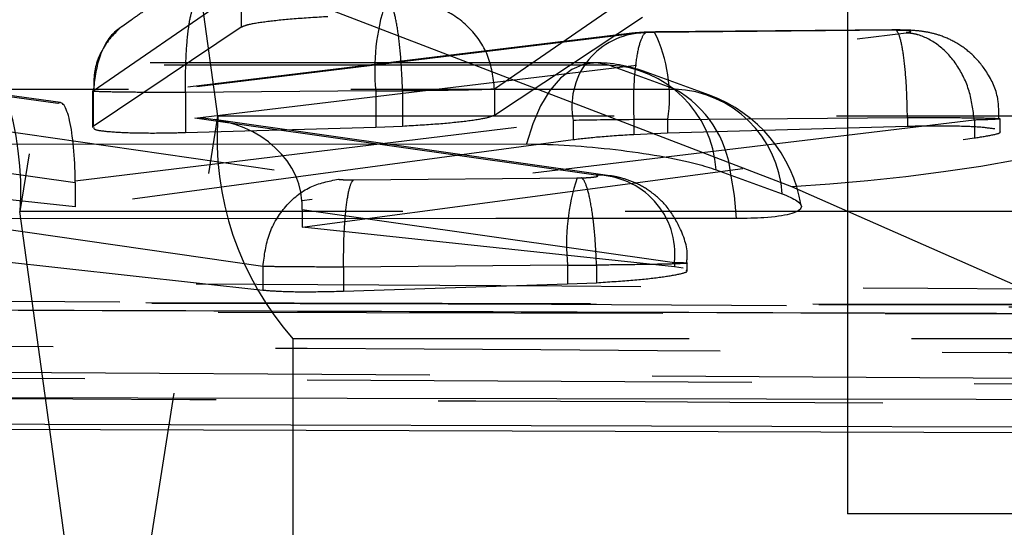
# Model space of a CAD drawing. Extents: x 62 to 368, y 48 to 256.
# Tile 5 of 41: x 89.5 to 92.31, y 50.12 to 51.57. Entities that reach past the tile are written whole.
import ezdxf

# ---------------------------------------------------------------- set-up
doc = ezdxf.new("R2010")
doc.units = 0
doc.linetypes.add('HIDDEN', pattern=[1.905, 1.27, -0.635])
doc.layers.get('0').update_dxf_attribs({"linetype": 'CONTINUOUS'})

msp = doc.modelspace()

# ---------------------------------------------------------------- linework, layer by layer
at = {"color": 7, "linetype": 'CONTINUOUS'}
for p, q in [((86.6012, 53.0548), (91.7059, 51.0973)), ((91.4906, 51.1447), (91.6794, 51.0762)), ((91.7059, 51.0973), (92.5308, 50.7329)), ((84.342, 50.4201), (93.7621, 50.3896)), ((89.7448, 49.2519), (89.5872, 50.4031)), ((91.8657, 50.3958), (91.8657, 50.1619)), ((96.7055, 50.1619), (91.8657, 50.1619))]:
    msp.add_line(p, q, dxfattribs=at)
at = {"color": 7, "linetype": 'HIDDEN'}
for p, q in [((89.8241, 53.0719), (89.502, 51.0259)), ((90.0669, 51.2979), (89.8241, 53.0719)), ((89.7113, 51.3699), (90.1337, 51.6619)), ((90.1337, 51.6619), (90.1337, 51.5517)), ((91.2803, 51.6673), (90.8578, 51.3754)), ((91.8657, 51.6619), (91.8657, 50.3958)), ((89.8198, 51.5717), (89.7927, 51.5531)), ((90.8578, 51.3011), (91.2803, 51.581)), ((91.2677, 51.5347), (89.61, 51.3337)), ((91.2425, 51.5339), (89.6159, 51.3366)), ((90.1337, 51.5517), (89.7113, 51.2686)), ((90.0018, 51.2917), (92.0336, 51.5359)), ((91.3149, 51.5373), (91.2988, 51.5369)), ((91.9988, 51.5431), (91.3149, 51.5373)), ((92.0018, 51.5441), (91.3178, 51.5383)), ((91.1443, 51.4506), (82.6515, 51.45)), ((91.3729, 51.3752), (91.1841, 51.4437)), ((91.4716, 51.3577), (91.2828, 51.4263)), ((89.61, 51.3337), (89.0874, 51.406)), ((89.618, 51.3366), (89.1335, 51.4037)), ((89.7089, 51.3694), (89.7089, 51.2655)), ((89.7113, 51.37), (89.7113, 51.3699)), ((89.7113, 51.3699), (89.7113, 51.2686)), ((90.5182, 51.3702), (89.9744, 51.3656)), ((89.9744, 51.3656), (89.9744, 51.2512)), ((90.5182, 51.3702), (90.5182, 51.2667)), ((90.5949, 51.3705), (90.5949, 51.3704)), ((90.5949, 51.3704), (90.5949, 51.2697)), ((90.8578, 51.3754), (90.8578, 51.3753)), ((90.8578, 51.3753), (90.8578, 51.3011)), ((88.9714, 51.3259), (90.4116, 51.1176)), ((89.6598, 51.1132), (91.0824, 51.2857)), ((89.7448, 49.2519), (90.0669, 51.2979)), ((91.1467, 51.1293), (90.0018, 51.2917)), ((91.1867, 51.1278), (90.0565, 51.2881)), ((102.6293, 51.2979), (90.0669, 51.2979)), ((92.2282, 51.2869), (90.3074, 51.0561)), ((91.0824, 51.2857), (91.0824, 51.2301)), ((91.2553, 51.2879), (91.2553, 51.2879)), ((91.2553, 51.2879), (91.2553, 51.2449)), ((91.3522, 51.2883), (92.0372, 51.2941)), ((91.3522, 51.2883), (91.3522, 51.2489)), ((92.0372, 51.2941), (92.0372, 51.2683)), ((92.0372, 51.2941), (92.0372, 51.2941)), ((92.2284, 51.2868), (92.2282, 51.2869)), ((92.2284, 51.2868), (92.2284, 51.2357)), ((92.3019, 51.2542), (92.3019, 51.2902)), ((89.9744, 51.2512), (90.5182, 51.2667)), ((90.5182, 51.2667), (90.5949, 51.2697)), ((92.0372, 51.2683), (91.3522, 51.2489)), ((91.0824, 51.2301), (89.6598, 51.0386)), ((90.3083, 50.9811), (92.2284, 51.2357)), ((91.3522, 51.2489), (91.2553, 51.2449)), ((89.3507, 51.1516), (89.6598, 51.1088)), ((89.6598, 51.1088), (89.6598, 51.0386)), ((90.4549, 51.1159), (91.0935, 51.1213)), ((91.0935, 51.1213), (91.1065, 51.1216)), ((89.6598, 51.0386), (89.3507, 51.0716)), ((89.5872, 50.4031), (89.502, 51.0259)), ((98.2157, 51.0259), (89.502, 51.0259)), ((90.3083, 51.0312), (91.3719, 50.8803)), ((90.3083, 51.0312), (90.3083, 50.9811)), ((90.196, 50.8685), (89.1228, 51.0237)), ((91.3719, 50.867), (90.3083, 50.9811)), ((89.1233, 50.9192), (90.196, 50.801)), ((90.196, 50.8686), (90.196, 50.8685)), ((90.196, 50.8685), (90.196, 50.801)), ((91.0662, 50.8723), (90.4264, 50.8669)), ((90.4264, 50.8669), (90.4264, 50.7981)), ((90.4264, 50.8669), (90.4264, 50.8669)), ((91.0662, 50.8723), (91.0662, 50.8187)), ((91.1491, 50.8725), (91.1491, 50.8726)), ((91.1491, 50.8725), (91.1491, 50.8222)), ((91.3719, 50.8803), (91.3719, 50.867)), ((91.3961, 50.8633), (91.3719, 50.867)), ((91.4079, 50.857), (91.4079, 50.8782)), ((90.4264, 50.7981), (91.0662, 50.8187)), ((91.0662, 50.8187), (91.1491, 50.8222)), ((93.0368, 50.7582), (84.2207, 50.7755)), ((102.844, 50.6619), (90.2816, 50.6619)), ((90.2816, 50.6619), (90.2816, 47.6619)), ((85.5928, 50.5884), (93.4974, 50.5432)), ((93.4974, 50.526), (85.5928, 50.5701))]:
    msp.add_line(p, q, dxfattribs=at)
at = {"color": 7, "linetype": 'HIDDEN', "flags": 128}
for points in [[(91.1841, 51.4437), (91.1488, 51.4505), (91.1134, 51.4464), (91.0788, 51.4316), (91.046, 51.4063), (91.0158, 51.3713), (90.9891, 51.3274), (90.9666, 51.276), (90.9488, 51.2184)], [(91.1841, 51.4437), (90.497, 51.4436), (87.7484, 51.4434), (82.6913, 51.4431)], [(82.8269, 51.3745), (83.514, 51.3746), (86.2626, 51.3748), (91.3729, 51.3752)], [(93.0538, 50.7563), (92.3665, 50.7576), (89.6171, 50.763), (84.236, 50.7741)], [(84.3534, 50.7519), (85.0408, 50.7502), (87.7902, 50.7435), (93.1651, 50.7312)]]:
    msp.add_lwpolyline(points, dxfattribs=at)
at = {"color": 7, "linetype": 'CONTINUOUS', "flags": 128}
for points in [[(82.456, 51.2178), (83.1431, 51.2179), (85.8917, 51.2181), (90.9488, 51.2184)], [(91.5489, 51.0053), (90.8617, 51.0052), (88.1132, 51.005), (83.0028, 51.0046)], [(84.0158, 50.5028), (84.6924, 50.5016), (87.4414, 50.4969), (92.8325, 50.4883)], [(93.3631, 50.4068), (92.6806, 50.4086), (89.9316, 50.4157), (84.5527, 50.4304)]]:
    msp.add_lwpolyline(points, dxfattribs=at)
at = {"color": 8, "linetype": 'CONTINUOUS', "flags": 128}
msp.add_lwpolyline([(91.5489, 51.0053), (91.5434, 51.0711), (91.5329, 51.1319)], dxfattribs=at)
at = {"color": 7, "linetype": 'CONTINUOUS'}
msp.add_arc((91.4229, 56.2598), 5.1702, 273.137, 348.2204, dxfattribs=at)
at = {"color": 7, "linetype": 'HIDDEN'}
for centre, radius, start, end in [((88.6372, 51.0882), 0.8671, 355.8804, 41.428), ((91.135, 51.4297), 0.6196, 162.1923, 185.5113), ((91.2889, 51.3255), 0.2103, 95.7979, 190.8991), ((90.9383, 51.3536), 0.4191, 351.0322, 25.9968), ((91.1443, 51.0446), 0.406, 70.0552, 90.0038), ((91.1711, 51.1237), 0.3202, 3.7536, 87.6723), ((91.3599, 51.0552), 0.3202, 3.7539, 87.6726), ((91.2168, 51.0983), 0.3178, 6.0647, 60.5855), ((91.3331, 50.9761), 0.406, 9.4386, 70.0551), ((90.9317, 51.2357), 0.8671, 175.8804, 221.428), ((91.6744, 50.9316), 0.6111, 161.9157, 185.5691), ((91.1472, 50.9034), 0.2259, 354.1296, 90.1109)]:
    msp.add_arc(centre, radius, start, end, dxfattribs=at)
for centre, major_axis, ratio, start_param, end_param in [((91.3091, 51.5325), (0.0545, 0.0011), 0.086695, 1.758993, 2.433543), ((90.5571, 51.3752), (0.3066, 0.0011), 0.015999, 4.585063, 4.836143), ((89.6149, 51.0846), (0.0021, 0.252), 0.1785, 4.8273, 6.439285), ((90.0067, 51.0427), (0.3012, -0.0032), 0.826762, 0.066697, 1.595871), ((91.314, 51.2835), (0.3045, 0.0011), 0.015521, 1.764818, 2.435165), ((91.3135, 51.2839), (0.299, 0.001), 0.014212, 1.440963, 1.766612), ((89.4863, 51.1024), (0.0084, 0.2506), 0.691869, 4.760766, 4.778326), ((90.1334, 51.0247), (0.0087, 0.2506), 0.697199, 4.762369, 4.862141), ((91.1051, 50.8769), (0.3021, 0.001), 0.014956, 4.583241, 4.858558)]:
    msp.add_ellipse(centre, major_axis=major_axis, ratio=ratio, start_param=start_param, end_param=end_param, dxfattribs=at)
for points, knots in [([(89.5463, 52.8827), (89.5443, 52.8813), (89.4755, 52.8316), (89.139, 52.5892), (88.0995, 51.8445), (87.1269, 51.1577), (86.4219, 50.66)], [0, 0, 0, 0, 0.0018693, 0.0661231, 0.3231391, 1, 1, 1, 1]), ([(89.9544, 51.619), (89.9214, 51.6163), (89.8715, 51.6122), (89.8329, 51.5819), (89.8198, 51.5717)], [0, 0, 0, 0, 0.6611, 1, 1, 1, 1]), ([(90.5949, 51.3705), (90.5938, 51.3986), (90.5914, 51.4547), (90.5837, 51.5295), (90.574, 51.5864), (90.5662, 51.6096), (90.5611, 51.6174), (90.5597, 51.6187), (90.5587, 51.6195)], [0, 0, 0, 0, 0.226721, 0.4534386, 0.68016, 0.906894, 0.9401963, 1, 1, 1, 1]), ([(90.8578, 51.3754), (90.8537, 51.4082), (90.8454, 51.4738), (90.7865, 51.5564), (90.7031, 51.6139), (90.6377, 51.6209), (90.6049, 51.6244)], [0, 0, 0, 0, 0.249999, 0.5, 0.749999, 1, 1, 1, 1]), ([(89.9744, 51.3656), (89.9747, 51.3965), (89.9752, 51.4583), (89.9813, 51.5379), (89.9906, 51.5964), (89.9984, 51.6085), (90.0023, 51.6146)], [0, 0, 0, 0, 0.250003, 0.500006, 0.750008, 1, 1, 1, 1]), ([(90.3816, 51.582), (90.3483, 51.58), (90.2817, 51.576), (90.2016, 51.5675), (90.1506, 51.5591), (90.1387, 51.5539), (90.1337, 51.5517)], [0, 0, 0, 0, 0.267963, 0.535901, 0.804078, 1, 1, 1, 1]), ([(89.7927, 51.5531), (89.7888, 51.5506), (89.7581, 51.5306), (89.7225, 51.4656), (89.715, 51.4018), (89.7113, 51.37)], [0, 0, 0, 0, 0.0673899, 0.5336936, 1, 1, 1, 1]), ([(89.7918, 51.5541), (89.7777, 51.5399), (89.7426, 51.5045), (89.7122, 51.4384), (89.7125, 51.3888), (89.7126, 51.3692)], [0, 0, 0, 0, 0.288566, 0.719914, 1, 1, 1, 1]), ([(91.295, 51.5378), (91.2906, 51.5376), (91.2721, 51.5368), (91.2551, 51.5352), (91.2421, 51.5339)], [0, 0, 0, 0, 0.234307, 1, 1, 1, 1]), ([(91.2988, 51.5369), (91.2968, 51.5374), (91.2919, 51.5385), (91.2819, 51.5311), (91.2699, 51.5039), (91.2596, 51.447), (91.2539, 51.3722), (91.2548, 51.316), (91.2553, 51.2879)], [0, 0, 0, 0, 0.0753459, 0.1835843, 0.3876996, 0.5917953, 0.7958962, 1, 1, 1, 1]), ([(91.3179, 51.5383), (91.3159, 51.5382), (91.3081, 51.5382), (91.3002, 51.5379), (91.2943, 51.5377)], [0, 0, 0, 0, 0.250102, 1, 1, 1, 1]), ([(92.2981, 51.2903), (92.2983, 51.3098), (92.2987, 51.3567), (92.2687, 51.4212), (92.2251, 51.4743), (92.1782, 51.5084), (92.1339, 51.5283), (92.0945, 51.5383), (92.0563, 51.5431), (92.0186, 51.5443), (91.9888, 51.544), (91.9765, 51.5439)], [0, 0, 0, 0, 0.1222773, 0.2938008, 0.4341884, 0.5540566, 0.6563944, 0.7402643, 0.8126299, 0.9224301, 1, 1, 1, 1]), ([(92.0372, 51.2941), (92.0366, 51.3222), (92.0354, 51.3784), (92.0291, 51.4532), (92.0202, 51.5102), (92.0106, 51.5388), (92.0033, 51.5451), (91.9998, 51.5435), (91.9988, 51.5431)], [0, 0, 0, 0, 0.2032214, 0.4064428, 0.6096613, 0.8128868, 0.94627, 1, 1, 1, 1]), ([(92.0336, 51.5359), (92.0363, 51.5363), (92.0427, 51.5371), (92.0475, 51.5387), (92.0468, 51.5403), (92.0412, 51.5414), (92.0325, 51.5423), (92.0209, 51.5429), (92.0077, 51.5431), (92.0001, 51.5431), (91.9988, 51.5431)], [0, 0, 0, 0, 0.117072, 0.273297, 0.429249, 0.585194, 0.645226, 0.806198, 0.967071, 1, 1, 1, 1]), ([(92.2282, 51.2869), (92.2247, 51.3149), (92.2176, 51.371), (92.1811, 51.4456), (92.1301, 51.5023), (92.0861, 51.5252), (92.0537, 51.5338), (92.0423, 51.535), (92.0336, 51.5359)], [0, 0, 0, 0, 0.220513, 0.441029, 0.661536, 0.882051, 0.909897, 1, 1, 1, 1]), ([(89.9744, 51.3656), (89.9744, 51.3656), (89.9669, 51.3656), (89.9262, 51.3655), (89.855, 51.3657), (89.776, 51.3665), (89.7248, 51.3677), (89.7064, 51.3689), (89.71, 51.3697), (89.7113, 51.37)], [0, 0, 0, 0, 0.0000952, 0.0477889, 0.2595274, 0.472389, 0.6882349, 0.887364, 1, 1, 1, 1]), ([(90.8578, 51.3753), (90.8578, 51.3753), (90.8547, 51.3749), (90.8442, 51.3743), (90.8107, 51.3732), (90.7547, 51.3719), (90.6742, 51.3711), (90.6183, 51.3704), (90.595, 51.3704), (90.5949, 51.3704)], [0, 0, 0, 0, 0.000151, 0.188304, 0.31271, 0.569903, 0.823323, 0.999849, 1, 1, 1, 1]), ([(90.5949, 51.2697), (90.6286, 51.2716), (90.6958, 51.2755), (90.779, 51.2839), (90.8375, 51.2927), (90.8513, 51.2984), (90.8578, 51.3011)], [0, 0, 0, 0, 0.256797, 0.513586, 0.770674, 1, 1, 1, 1]), ([(92.0372, 51.2941), (92.0372, 51.2941), (92.0452, 51.2941), (92.0867, 51.2941), (92.1595, 51.2939), (92.2223, 51.2933), (92.2697, 51.2924), (92.3007, 51.2913), (92.3053, 51.2897), (92.2778, 51.2881), (92.2451, 51.2872), (92.2284, 51.2868), (92.2284, 51.2868)], [0, 0, 0, 0, 0.000093, 0.037118, 0.193809, 0.353324, 0.413447, 0.570596, 0.727655, 0.883239, 0.999909, 1, 1, 1, 1]), ([(89.713, 51.2655), (89.7127, 51.2638), (89.7119, 51.2592), (89.7496, 51.2538), (89.8171, 51.25), (89.8974, 51.2494), (89.9527, 51.2507), (89.9744, 51.2512)], [0, 0, 0, 0, 0.1466835, 0.3811549, 0.6149952, 0.8485563, 1, 1, 1, 1]), ([(92.2873, 51.2612), (92.2736, 51.2631), (92.2462, 51.2671), (92.1682, 51.2698), (92.094, 51.2697), (92.0488, 51.2686), (92.0372, 51.2683)], [0, 0, 0, 0, 0.299717, 0.598523, 0.897339, 1, 1, 1, 1]), ([(92.2284, 51.2357), (92.2476, 51.2387), (92.2859, 51.2447), (92.3066, 51.2513), (92.3009, 51.254), (92.3005, 51.2542)], [0, 0, 0, 0, 0.47941, 0.958836, 1, 1, 1, 1]), ([(91.2553, 51.2449), (91.2219, 51.2429), (91.1557, 51.2388), (91.1067, 51.233), (91.0824, 51.2301)], [0, 0, 0, 0, 0.503542, 1, 1, 1, 1]), ([(90.196, 50.8686), (90.2001, 50.9001), (90.2081, 50.9631), (90.2581, 51.0435), (90.3283, 51.1018), (90.3838, 51.1123), (90.4116, 51.1176)], [0, 0, 0, 0, 0.25, 0.499997, 0.750001, 1, 1, 1, 1]), ([(90.4116, 51.1176), (90.4144, 51.1173), (90.4198, 51.1167), (90.4298, 51.1162), (90.4412, 51.1159), (90.4493, 51.1159), (90.4549, 51.1159)], [0, 0, 0, 0, 0.279668, 0.54688, 0.68417, 1, 1, 1, 1]), ([(90.4264, 50.8669), (90.4265, 50.895), (90.4268, 50.9512), (90.4319, 51.026), (90.4399, 51.0829), (90.4473, 51.1059), (90.4524, 51.1138), (90.4539, 51.115), (90.4549, 51.1159)], [0, 0, 0, 0, 0.227481, 0.454965, 0.682456, 0.909948, 0.939219, 1, 1, 1, 1]), ([(91.1065, 51.1216), (91.1105, 51.1217), (91.1206, 51.1221), (91.1348, 51.1232), (91.1468, 51.1247), (91.1531, 51.1263), (91.1537, 51.128), (91.149, 51.1288), (91.1467, 51.1293)], [0, 0, 0, 0, 0.117264, 0.299213, 0.477477, 0.652614, 0.826973, 1, 1, 1, 1]), ([(91.1491, 50.8726), (91.1478, 50.9007), (91.1451, 50.9569), (91.1362, 51.0316), (91.1248, 51.0885), (91.115, 51.1129), (91.1089, 51.12), (91.1072, 51.1211), (91.1065, 51.1216)], [0, 0, 0, 0, 0.2266015, 0.4532034, 0.6798146, 0.9064163, 0.9645765, 1, 1, 1, 1]), ([(91.4061, 50.8779), (91.4067, 50.8818), (91.412, 50.9163), (91.3916, 50.9758), (91.3526, 51.0404), (91.3058, 51.0827), (91.2601, 51.1085), (91.2231, 51.1209), (91.2007, 51.1256), (91.1912, 51.1271), (91.1882, 51.1276), (91.1871, 51.1277), (91.1868, 51.1278), (91.1868, 51.1278)], [0, 0, 0, 0, 0.032854, 0.285548, 0.485199, 0.653177, 0.796335, 0.914069, 0.972859, 0.990636, 0.997516, 0.999915, 1, 1, 1, 1]), ([(90.4264, 50.8669), (90.4264, 50.8669), (90.3967, 50.8669), (90.3534, 50.8669), (90.2929, 50.8672), (90.2408, 50.8677), (90.2095, 50.8682), (90.196, 50.8686), (90.196, 50.8686)], [0, 0, 0, 0, 0.000212, 0.316222, 0.449929, 0.71254, 0.999795, 1, 1, 1, 1]), ([(91.3719, 50.8803), (91.3719, 50.8803), (91.3884, 50.8797), (91.41, 50.879), (91.4086, 50.8773), (91.3732, 50.8757), (91.3084, 50.8742), (91.2292, 50.8732), (91.173, 50.8725), (91.1491, 50.8725), (91.1491, 50.8725)], [0, 0, 0, 0, 0.000103, 0.176502, 0.352255, 0.526304, 0.700294, 0.875503, 0.999896, 1, 1, 1, 1]), ([(91.1491, 50.8222), (91.1827, 50.8244), (91.25, 50.8286), (91.3332, 50.8374), (91.3875, 50.8467), (91.4116, 50.8536), (91.4062, 50.8566), (91.4055, 50.857)], [0, 0, 0, 0, 0.239703, 0.479391, 0.719349, 0.958837, 1, 1, 1, 1]), ([(86.1955, 50.8429), (86.3101, 50.8422), (86.8828, 50.8385), (89.3141, 50.8232), (91.6308, 50.8093), (93.4894, 50.7982)], [0, 0, 0, 0, 0.047112, 0.235561, 1, 1, 1, 1]), ([(90.196, 50.801), (90.2097, 50.7999), (90.242, 50.7972), (90.3208, 50.7956), (90.3904, 50.7972), (90.4264, 50.7981)], [0, 0, 0, 0, 0.263233, 0.619762, 1, 1, 1, 1]), ([(93.5968, 50.7454), (93.4822, 50.746), (92.9095, 50.7492), (90.5041, 50.7625), (87.9841, 50.7769), (85.9223, 50.7891), (85.6932, 50.7905)], [0, 0, 0, 0, 0.043477, 0.217388, 0.913028, 1, 1, 1, 1]), ([(86.4219, 50.66), (86.4854, 50.6596), (87.007, 50.6561), (89.3082, 50.6411), (91.546, 50.6274), (93.3257, 50.6164)], [0, 0, 0, 0, 0.027574, 0.226656, 1, 1, 1, 1]), ([(84.982, 50.5128), (86.7613, 50.504), (89.8306, 50.4889), (92.9014, 50.4749), (94.192, 50.4691)], [0, 0, 0, 0, 0.579719, 1, 1, 1, 1])]:
    msp.add_open_spline(points, degree=3, knots=knots, dxfattribs=at)
at = {"color": 7, "linetype": 'CONTINUOUS'}
for points, knots in [([(90.9488, 51.2184), (90.9494, 51.2184), (90.9872, 51.2184), (91.0707, 51.2155), (91.2044, 51.2034), (91.3319, 51.1849), (91.4307, 51.1642), (91.4731, 51.1504), (91.4906, 51.1447)], [0, 0, 0, 0, 0.003078, 0.215171, 0.427263, 0.639352, 0.851448, 1, 1, 1, 1]), ([(91.6794, 51.0762), (91.6954, 51.0695), (91.7306, 51.0547), (91.7398, 51.0338), (91.7069, 51.0168), (91.6392, 51.0069), (91.5763, 51.0058), (91.5489, 51.0053)], [0, 0, 0, 0, 0.180184, 0.397504, 0.614818, 0.832131, 1, 1, 1, 1]), ([(92.5308, 50.7329), (90.8275, 50.7385), (87.6461, 50.7491), (84.4632, 50.7602), (82.9844, 50.7653)], [0, 0, 0, 0, 0.535379, 1, 1, 1, 1])]:
    msp.add_open_spline(points, degree=3, knots=knots, dxfattribs=at)

doc.saveas('drawing.dxf')
